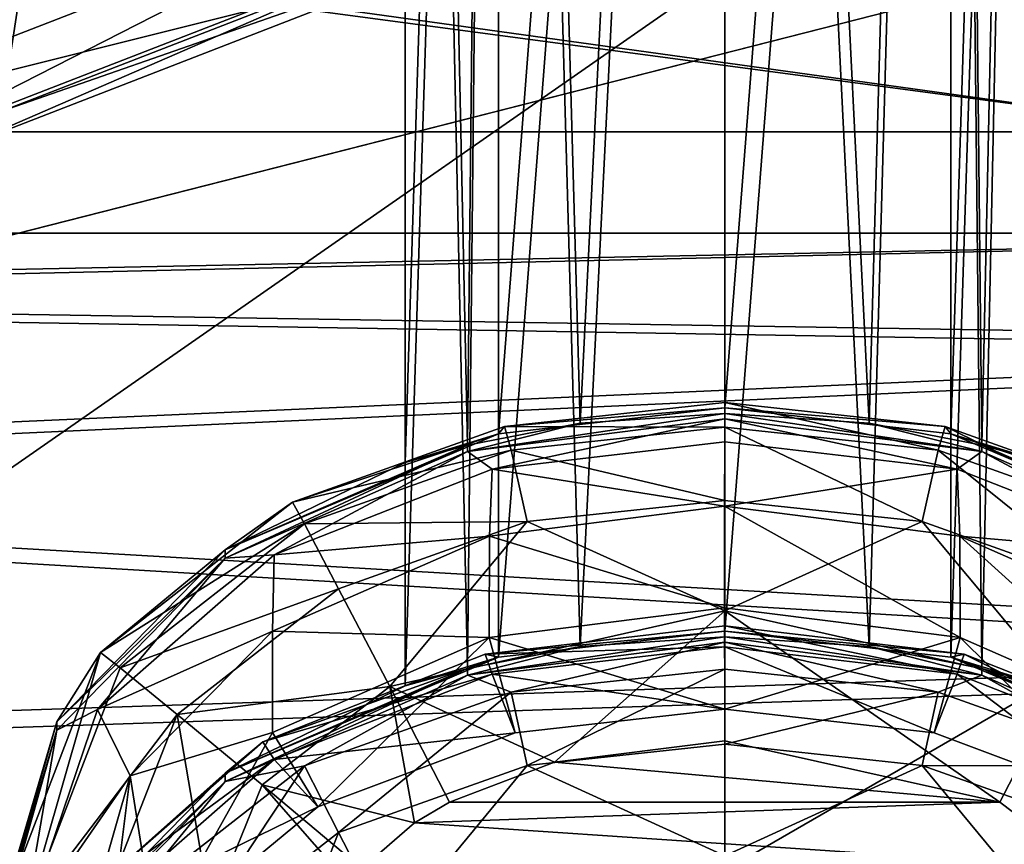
# Model space of a CAD drawing. Header units: metres. Extents: x -1004 to 0, y -808 to 0.
# Tile 35 of 139: x -777 to -754, y -142 to -123. Entities that reach past the tile are written whole.
import ezdxf

# ---------------------------------------------------------------- set-up
doc = ezdxf.new("R2010")
doc.units = ezdxf.units.M

msp = doc.modelspace()

# ---------------------------------------------------------------- linework, layer by layer
at = {"layer": 'top'}
for points in [[(-827.123901, -122.588264, 1277.184814), (-809.844666, -122.739594, 1277.226074), (-775.667236, -73.037552, 1278.610596)], [(-809.844666, -122.739594, 1277.226074), (-767.909729, -75.113495, 1278.576782), (-775.667236, -73.037552, 1278.610596)], [(-809.844666, -122.739594, 1277.226074), (-792.302734, -121.102142, 1277.314697), (-767.909729, -75.113495, 1278.576782)]]:
    msp.add_3dface(points, dxfattribs=at)
at = {"layer": 'top0123411'}
for points in [[(-787.024658, -763.271118, 90), (-994.037292, -10, 90), (-533.424561, -638.481384, 90)], [(-994.037292, -10, 90), (-526.238708, -632.856445, 90), (-533.424561, -638.481384, 90)], [(-10, -10, 90), (-502.018646, -625.846375, 90), (-994.037292, -10, 90)], [(-502.018646, -625.846375, 90), (-510.034576, -626.560547, 90), (-994.037292, -10, 90)], [(-994.037292, -10, 90), (-510.034576, -626.560547, 90), (-518.256042, -628.853394, 90)], [(-518.256042, -628.853394, 90), (-526.238708, -632.856445, 90), (-994.037292, -10, 90)], [(-742.780518, -72.276802, 118.761467), (-792.152649, -69.16246, 118.815826), (-933.835571, -166.467499, 117.117363)], [(-693.123474, -74.838211, 118.716751), (-742.780518, -72.276802, 118.761467), (-936.402649, -207.471207, 116.401634)], [(-936.402649, -207.471207, 116.401634), (-742.780518, -72.276802, 118.761467), (-933.835571, -166.467499, 117.117363)], [(-938.29071, -245.358398, 115.740311), (-646.118347, -76.727219, 118.683784), (-693.123474, -74.838211, 118.716751)], [(-938.29071, -245.358398, 115.740311), (-693.123474, -74.838211, 118.716751), (-936.402649, -207.471207, 116.401634)], [(-597.805054, -78.120209, 118.65947), (-646.118347, -76.727219, 118.683784), (-938.29071, -245.358398, 115.740311)], [(-939.738831, -283.879303, 115.067932), (-940.71405, -322.342346, 114.396553), (-597.805054, -78.120209, 118.65947)], [(-940.71405, -322.342346, 114.396553), (-513.875122, -606.131226, 109.443001), (-597.805054, -78.120209, 118.65947)], [(-939.738831, -283.879303, 115.067932), (-597.805054, -78.120209, 118.65947), (-938.29071, -245.358398, 115.740311)]]:
    msp.add_3dface(points, dxfattribs=at)
at = {"layer": 'top0123412'}
for points in [[(-502.018646, -55.05748, 2077.158447), (-932.125671, -108.299606, 2112.649414), (-918.452148, -133.331024, 2129.335449)], [(-918.452148, -133.331024, 2129.335449), (-901.793396, -155.042709, 2143.80835), (-502.018646, -55.05748, 2077.158447)], [(-901.793396, -155.042709, 2143.80835), (-820.791748, -194.333847, 2169.999756), (-502.018646, -55.05748, 2077.158447)], [(-502.018646, -55.05748, 2077.158447), (-820.791748, -194.333847, 2169.999756), (-502.018646, -194.333847, 2169.999756)], [(-914.9198, -137.676178, 2128.745361), (-928.7276, -113.098167, 2112.361572), (-502.018646, -57.672649, 2075.415039)], [(-502.018646, -57.672649, 2075.415039), (-898.363892, -158.604187, 2142.695801), (-914.9198, -137.676178, 2128.745361)], [(-820.791748, -195.279739, 2167.143799), (-898.363892, -158.604187, 2142.695801), (-502.018646, -57.672649, 2075.415039)], [(-502.018646, -195.279739, 2167.143799), (-820.791748, -195.279739, 2167.143799), (-502.018646, -57.672649, 2075.415039)]]:
    msp.add_3dface(points, dxfattribs=at)
at = {"layer": 'top0123413'}
for points in [[(-782.871521, -123.047249, 855.227539), (-784.005432, -120.809364, 854.85553), (-769.376038, -115.139603, 846.469543)], [(-768.31427, -117.405441, 846.882874), (-782.871521, -123.047249, 855.227539), (-769.376038, -115.139603, 846.469543)], [(-781.39093, -124.763351, 856.36554), (-782.871521, -123.047249, 855.227539), (-768.31427, -117.405441, 846.882874)], [(-767.054321, -119.207047, 848.147339), (-781.39093, -124.763351, 856.36554), (-768.31427, -117.405441, 846.882874)], [(-779.789063, -125.696411, 858.096313), (-781.39093, -124.763351, 856.36554), (-767.054321, -119.207047, 848.147339)], [(-765.787964, -120.270157, 850.070435), (-779.789063, -125.696411, 858.096313), (-767.054321, -119.207047, 848.147339)], [(-777.178223, -124.786034, 862.231995), (-763.978943, -119.67054, 854.665771), (-776.56842, -120.849403, 865.212036)], [(-763.978943, -119.67054, 854.665771), (-777.178223, -124.786034, 862.231995), (-764.708069, -120.432915, 852.359436)], [(-779.789063, -125.696411, 858.096313), (-765.787964, -120.270157, 850.070435), (-778.309753, -125.704376, 860.156311)], [(-778.309753, -125.704376, 860.156311), (-765.787964, -120.270157, 850.070435), (-764.708069, -120.432915, 852.359436)], [(-764.708069, -120.432915, 852.359436), (-777.178223, -124.786034, 862.231995), (-778.309753, -125.704376, 860.156311)], [(-782.322876, -123.079597, 869.78894), (-776.56842, -120.849403, 865.212036), (-782.897583, -120.645187, 870.207947)], [(-782.322876, -123.079597, 869.78894), (-777.178223, -124.786034, 862.231995), (-776.56842, -120.849403, 865.212036)]]:
    msp.add_3dface(points, dxfattribs=at)
at = {"layer": 'top0123414'}
for points in [[(-760.21582, -131.741089, 1316.990356), (-765.520386, -132.349716, 1319.183105), (-760.21582, -63.743683, 1317.58374)], [(-765.520386, -132.349716, 1319.183105), (-765.519165, -63.762852, 1319.780396), (-760.21582, -63.743683, 1317.58374)], [(-760.21582, -131.741089, 1316.990356), (-760.21582, -63.743683, 1317.58374), (-754.912537, -63.762852, 1319.780396)], [(-765.520386, -132.349716, 1319.183105), (-767.71582, -133.018692, 1324.479492), (-765.519165, -63.762852, 1319.780396)], [(-767.71582, -133.018692, 1324.479492), (-767.71582, -63.809132, 1325.083496), (-765.519165, -63.762852, 1319.780396)], [(-765.519165, -63.855412, 1330.386597), (-767.71582, -63.809132, 1325.083496), (-766.24707, -132.613617, 1328.941284)], [(-767.71582, -63.809132, 1325.083496), (-767.71582, -133.018692, 1324.479492), (-766.24707, -132.613617, 1328.941284)], [(-765.519165, -63.855412, 1330.386597), (-766.24707, -132.613617, 1328.941284), (-763.606689, -132.102036, 1331.17749)], [(-760.21582, -63.87458, 1332.583252), (-765.519165, -63.855412, 1330.386597), (-763.606689, -132.102036, 1331.17749)], [(-760.21582, -63.87458, 1332.583252), (-763.606689, -132.102036, 1331.17749), (-760.21582, -131.871994, 1331.989868)], [(-754.911255, -132.349716, 1319.183105), (-760.21582, -131.741089, 1316.990356), (-754.912537, -63.762852, 1319.780396)], [(-754.912537, -63.855412, 1330.386597), (-760.21582, -63.87458, 1332.583252), (-756.824951, -132.102066, 1331.17749)], [(-756.824951, -132.102066, 1331.17749), (-760.21582, -63.87458, 1332.583252), (-760.21582, -131.871994, 1331.989868)], [(-754.18457, -132.613617, 1328.941162), (-754.912537, -63.855412, 1330.386597), (-756.824951, -132.102066, 1331.17749)], [(-754.911255, -132.349716, 1319.183105), (-754.912537, -63.762852, 1319.780396), (-752.71582, -63.809132, 1325.083496)], [(-752.71582, -63.809132, 1325.083496), (-754.912537, -63.855412, 1330.386597), (-754.18457, -132.613617, 1328.941162)], [(-752.71582, -133.018692, 1324.479492), (-754.911255, -132.349716, 1319.183105), (-752.71582, -63.809132, 1325.083496)], [(-752.71582, -133.018692, 1324.479492), (-752.71582, -63.809132, 1325.083496), (-754.18457, -132.613617, 1328.941162)], [(-765.520386, -137.585632, 1919.160278), (-767.71582, -138.254608, 1924.456665), (-765.519165, -68.998772, 1919.757568)], [(-767.71582, -138.254608, 1924.456665), (-767.71582, -69.045052, 1925.060669), (-765.519165, -68.998772, 1919.757568)], [(-765.519165, -69.091331, 1930.36377), (-767.71582, -69.045052, 1925.060669), (-766.24707, -137.849533, 1928.918457)], [(-767.71582, -69.045052, 1925.060669), (-767.71582, -138.254608, 1924.456665), (-766.24707, -137.849533, 1928.918457)], [(-760.21582, -136.97702, 1916.967529), (-765.520386, -137.585632, 1919.160278), (-760.21582, -68.979607, 1917.560913)], [(-765.520386, -137.585632, 1919.160278), (-765.519165, -68.998772, 1919.757568), (-760.21582, -68.979607, 1917.560913)], [(-760.21582, -136.97702, 1916.967529), (-760.21582, -68.979607, 1917.560913), (-754.912537, -68.998772, 1919.757568)], [(-754.911255, -137.585632, 1919.160278), (-760.21582, -136.97702, 1916.967529), (-754.912537, -68.998772, 1919.757568)], [(-754.911255, -137.585632, 1919.160278), (-754.912537, -68.998772, 1919.757568), (-752.71582, -69.045052, 1925.060669)], [(-752.71582, -69.045052, 1925.060669), (-754.912537, -69.091331, 1930.36377), (-754.18457, -137.849548, 1928.918335)], [(-752.71582, -138.254608, 1924.456665), (-754.911255, -137.585632, 1919.160278), (-752.71582, -69.045052, 1925.060669)], [(-752.71582, -138.254608, 1924.456665), (-752.71582, -69.045052, 1925.060669), (-754.18457, -137.849548, 1928.918335)], [(-765.519165, -69.091331, 1930.36377), (-766.24707, -137.849533, 1928.918457), (-763.606689, -137.337952, 1931.154663)], [(-760.21582, -69.110504, 1932.560425), (-765.519165, -69.091331, 1930.36377), (-763.606689, -137.337952, 1931.154663)], [(-760.21582, -69.110504, 1932.560425), (-763.606689, -137.337952, 1931.154663), (-760.21582, -137.10791, 1931.966919)], [(-754.912537, -69.091331, 1930.36377), (-760.21582, -69.110504, 1932.560425), (-756.824951, -137.337982, 1931.154541)], [(-756.824951, -137.337982, 1931.154541), (-760.21582, -69.110504, 1932.560425), (-760.21582, -137.10791, 1931.966919)], [(-754.18457, -137.849548, 1928.918335), (-754.912537, -69.091331, 1930.36377), (-756.824951, -137.337982, 1931.154541)], [(-760.21582, -131.614563, 1302.490967), (-760.21582, -132.193939, 1299.431274), (-765.385437, -132.173615, 1302.486084)], [(-760.21582, -131.741089, 1316.990356), (-760.21582, -131.614563, 1302.490967), (-765.385437, -132.173615, 1302.486084)], [(-755.046265, -132.173615, 1302.486084), (-755.206726, -132.732224, 1299.426636), (-760.21582, -131.614563, 1302.490967)], [(-755.206726, -132.732224, 1299.426636), (-760.21582, -132.193939, 1299.431274), (-760.21582, -131.614563, 1302.490967)], [(-755.046265, -132.173615, 1302.486084), (-760.21582, -131.614563, 1302.490967), (-760.21582, -131.741089, 1316.990356)], [(-763.606689, -132.102036, 1331.17749), (-766.24762, -132.76683, 1346.482544), (-760.21582, -131.871994, 1331.989868)], [(-766.24762, -132.76683, 1346.482544), (-760.21582, -131.99852, 1346.489258), (-760.21582, -131.871994, 1331.989868)], [(-760.21582, -131.741089, 1316.990356), (-765.385437, -132.173615, 1302.486084), (-765.520386, -132.349716, 1319.183105)], [(-754.911255, -132.349716, 1319.183105), (-755.046265, -132.173615, 1302.486084), (-760.21582, -131.741089, 1316.990356)], [(-754.184021, -132.76683, 1346.482544), (-756.824951, -132.102066, 1331.17749), (-760.21582, -131.871994, 1331.989868)], [(-760.21582, -131.871994, 1331.989868), (-760.21582, -131.99852, 1346.489258), (-754.184021, -132.76683, 1346.482544)], [(-760.21582, -131.99852, 1346.489258), (-766.24762, -132.76683, 1346.482544), (-765.674255, -133.179413, 1349.307617)], [(-763.606689, -132.102036, 1331.17749), (-766.24707, -132.613617, 1328.941284), (-766.24762, -132.76683, 1346.482544)], [(-760.216431, -132.539917, 1349.313232), (-760.21582, -131.99852, 1346.489258), (-765.674255, -133.179413, 1349.307617)], [(-760.21582, -131.99852, 1346.489258), (-760.216431, -132.539917, 1349.313232), (-754.758606, -133.179123, 1349.307617)], [(-754.184021, -132.76683, 1346.482544), (-760.21582, -131.99852, 1346.489258), (-754.758606, -133.179123, 1349.307617)], [(-754.18457, -132.613617, 1328.941162), (-756.824951, -132.102066, 1331.17749), (-754.184021, -132.76683, 1346.482544)], [(-765.520386, -132.349716, 1319.183105), (-770.355835, -133.950775, 1302.470581), (-771.931396, -135.070938, 1324.46167)], [(-771.931396, -135.070938, 1324.46167), (-767.71582, -133.018692, 1324.479492), (-765.520386, -132.349716, 1319.183105)], [(-765.385437, -132.173615, 1302.486084), (-765.224976, -132.732224, 1299.426636), (-770.355835, -133.950775, 1302.470581)], [(-765.385437, -132.173615, 1302.486084), (-770.355835, -133.950775, 1302.470581), (-765.520386, -132.349716, 1319.183105)], [(-760.21582, -132.193939, 1299.431274), (-765.224976, -132.732224, 1299.426636), (-765.385437, -132.173615, 1302.486084)], [(-760.21582, -132.193939, 1299.431274), (-760.21582, -133.908249, 1296.813843), (-765.224976, -132.732224, 1299.426636)], [(-755.206726, -132.732224, 1299.426636), (-755.580688, -134.405792, 1296.809448), (-760.21582, -132.193939, 1299.431274)], [(-755.580688, -134.405792, 1296.809448), (-760.21582, -133.908249, 1296.813843), (-760.21582, -132.193939, 1299.431274)], [(-750.357056, -134.460754, 1299.411499), (-755.206726, -132.732224, 1299.426636), (-755.046265, -132.173615, 1302.486084)], [(-750.075806, -133.95076, 1302.470581), (-750.357056, -134.460754, 1299.411499), (-755.046265, -132.173615, 1302.486084)], [(-750.075806, -133.95076, 1302.470581), (-755.046265, -132.173615, 1302.486084), (-754.911255, -132.349716, 1319.183105)], [(-748.500305, -135.070953, 1324.46167), (-750.075806, -133.95076, 1302.470581), (-754.911255, -132.349716, 1319.183105)], [(-754.911255, -132.349716, 1319.183105), (-752.71582, -133.018692, 1324.479492), (-748.500305, -135.070953, 1324.46167)], [(-760.216431, -132.539917, 1349.313232), (-765.674255, -133.179413, 1349.307617), (-760.216614, -134.044571, 1351.763062)], [(-754.758606, -133.179123, 1349.307617), (-760.216431, -132.539917, 1349.313232), (-760.216614, -134.044571, 1351.763062)], [(-766.24707, -132.613617, 1328.941284), (-771.931824, -135.263229, 1346.460815), (-766.24762, -132.76683, 1346.482544)], [(-771.931396, -135.070938, 1324.46167), (-771.931824, -135.263229, 1346.460815), (-766.24707, -132.613617, 1328.941284)], [(-766.24762, -132.76683, 1346.482544), (-771.931824, -135.263229, 1346.460815), (-770.786865, -135.184647, 1349.290161)], [(-767.71582, -133.018692, 1324.479492), (-771.931396, -135.070938, 1324.46167), (-766.24707, -132.613617, 1328.941284)], [(-765.674255, -133.179413, 1349.307617), (-766.24762, -132.76683, 1346.482544), (-770.786865, -135.184647, 1349.290161)], [(-765.224976, -132.732224, 1299.426636), (-770.074646, -134.460754, 1299.411499), (-770.355835, -133.950775, 1302.470581)], [(-765.224976, -132.732224, 1299.426636), (-764.851013, -134.405792, 1296.809448), (-770.074646, -134.460754, 1299.411499)], [(-760.21582, -133.908249, 1296.813843), (-764.851013, -134.405792, 1296.809448), (-765.224976, -132.732224, 1299.426636)], [(-751.157471, -135.979736, 1296.795776), (-755.580688, -134.405792, 1296.809448), (-755.206726, -132.732224, 1299.426636)], [(-750.357056, -134.460754, 1299.411499), (-751.157471, -135.979736, 1296.795776), (-755.206726, -132.732224, 1299.426636)], [(-754.184021, -132.76683, 1346.482544), (-754.758606, -133.179123, 1349.307617), (-749.645874, -135.184052, 1349.290161)], [(-752.71582, -133.018692, 1324.479492), (-754.18457, -132.613617, 1328.941162), (-748.500305, -135.070953, 1324.46167)], [(-754.18457, -132.613617, 1328.941162), (-748.499817, -135.263229, 1346.460815), (-748.500305, -135.070953, 1324.46167)], [(-748.499817, -135.263229, 1346.460815), (-754.18457, -132.613617, 1328.941162), (-754.184021, -132.76683, 1346.482544)], [(-748.499817, -135.263229, 1346.460815), (-754.184021, -132.76683, 1346.482544), (-749.645874, -135.184052, 1349.290161)], [(-765.674255, -133.179413, 1349.307617), (-770.786865, -135.184647, 1349.290161), (-765.737183, -134.746628, 1351.756958)], [(-760.216614, -134.044571, 1351.763062), (-765.674255, -133.179413, 1349.307617), (-765.737183, -134.746628, 1351.756958)], [(-754.758606, -133.179123, 1349.307617), (-760.216614, -134.044571, 1351.763062), (-754.696289, -134.746262, 1351.756958)], [(-749.645874, -135.184052, 1349.290161), (-754.758606, -133.179123, 1349.307617), (-754.696289, -134.746262, 1351.756958)], [(-770.355835, -133.950775, 1302.470581), (-770.074646, -134.460754, 1299.411499), (-774.862915, -137.475449, 1302.439819)], [(-770.355835, -133.950775, 1302.470581), (-774.862915, -137.475449, 1302.439819), (-771.931396, -135.070938, 1324.46167)], [(-760.21582, -136.495377, 1295.054077), (-764.851013, -134.405792, 1296.809448), (-760.21582, -133.908249, 1296.813843)], [(-755.580688, -134.405792, 1296.809448), (-760.21582, -136.495377, 1295.054077), (-760.21582, -133.908249, 1296.813843)], [(-760.216614, -134.044571, 1351.763062), (-765.737183, -134.746628, 1351.756958), (-760.216614, -136.424423, 1624.461182)], [(-754.696289, -134.746262, 1351.756958), (-760.216614, -134.044571, 1351.763062), (-754.695007, -137.126358, 1624.455078)], [(-754.695007, -137.126358, 1624.455078), (-760.216614, -134.044571, 1351.763062), (-760.216614, -136.424423, 1624.461182)], [(-764.851013, -134.405792, 1296.809448), (-769.274231, -135.979736, 1296.795776), (-770.074646, -134.460754, 1299.411499)], [(-769.274231, -135.979736, 1296.795776), (-764.851013, -134.405792, 1296.809448), (-768.075073, -138.274261, 1295.038574)], [(-764.851013, -134.405792, 1296.809448), (-760.21582, -136.495377, 1295.054077), (-768.075073, -138.274261, 1295.038574)], [(-752.356628, -138.274261, 1295.038574), (-760.21582, -136.495377, 1295.054077), (-755.580688, -134.405792, 1296.809448)], [(-751.157471, -135.979736, 1296.795776), (-752.356628, -138.274261, 1295.038574), (-755.580688, -134.405792, 1296.809448)], [(-770.074646, -134.460754, 1299.411499), (-774.39624, -137.835434, 1299.38208), (-774.862915, -137.475449, 1302.439819)], [(-770.074646, -134.460754, 1299.411499), (-769.274231, -135.979736, 1296.795776), (-774.39624, -137.835434, 1299.38208)], [(-765.737183, -134.746628, 1351.756958), (-770.82428, -136.974686, 1351.737549), (-765.738281, -137.126785, 1624.455078)], [(-765.737183, -134.746628, 1351.756958), (-770.786865, -135.184647, 1349.290161), (-770.82428, -136.974686, 1351.737549)], [(-760.216614, -136.424423, 1624.461182), (-765.737183, -134.746628, 1351.756958), (-765.738281, -137.126785, 1624.455078)], [(-749.609558, -139.353043, 1624.435669), (-749.608643, -136.973862, 1351.737549), (-754.696289, -134.746262, 1351.756958)], [(-749.609558, -139.353043, 1624.435669), (-754.696289, -134.746262, 1351.756958), (-754.695007, -137.126358, 1624.455078)], [(-749.645874, -135.184052, 1349.290161), (-754.696289, -134.746262, 1351.756958), (-749.608643, -136.973862, 1351.737549)], [(-771.931396, -135.070938, 1324.46167), (-775.882324, -139.104309, 1324.426392), (-771.931824, -135.263229, 1346.460815)], [(-771.931396, -135.070938, 1324.46167), (-774.862915, -137.475449, 1302.439819), (-775.882324, -139.104309, 1324.426392)], [(-775.882324, -139.104309, 1324.426392), (-775.882324, -139.296112, 1346.425537), (-771.931824, -135.263229, 1346.460815)], [(-771.931824, -135.263229, 1346.460815), (-775.882324, -139.296112, 1346.425537), (-774.930115, -138.811615, 1349.258423)], [(-770.786865, -135.184647, 1349.290161), (-774.930115, -138.811615, 1349.258423), (-770.82428, -136.974686, 1351.737549)], [(-770.786865, -135.184647, 1349.290161), (-771.931824, -135.263229, 1346.460815), (-774.930115, -138.811615, 1349.258423)], [(-769.274231, -135.979736, 1296.795776), (-773.062012, -138.925186, 1296.77002), (-774.39624, -137.835434, 1299.38208)], [(-769.274231, -135.979736, 1296.795776), (-768.075073, -138.274261, 1295.038574), (-773.062012, -138.925186, 1296.77002)], [(-760.21582, -136.495377, 1295.054077), (-764.206116, -140.047913, 1294.416992), (-768.075073, -138.274261, 1295.038574)], [(-765.738281, -137.126785, 1624.455078), (-760.216431, -138.804169, 1897.159302), (-760.216614, -136.424423, 1624.461182)], [(-760.21582, -139.544434, 1294.421387), (-764.206116, -140.047913, 1294.416992), (-760.21582, -136.495377, 1295.054077)], [(-760.216431, -138.804169, 1897.159302), (-754.695007, -137.126358, 1624.455078), (-760.216614, -136.424423, 1624.461182)], [(-753.757141, -140.983414, 1294.408936), (-760.21582, -136.495377, 1295.054077), (-752.356628, -138.274261, 1295.038574)], [(-753.757141, -140.983414, 1294.408936), (-760.21582, -139.544434, 1294.421387), (-760.21582, -136.495377, 1295.054077)], [(-770.82428, -136.974686, 1351.737549), (-774.930115, -138.811615, 1349.258423), (-774.162231, -140.362686, 1351.708008)], [(-770.82428, -136.974686, 1351.737549), (-774.162231, -140.362686, 1351.708008), (-770.823425, -139.353882, 1624.435669)], [(-765.738281, -137.126785, 1624.455078), (-770.82428, -136.974686, 1351.737549), (-770.823425, -139.353882, 1624.435669)], [(-760.216431, -136.850479, 1902.46814), (-760.216431, -137.342499, 1899.635132), (-765.832397, -137.513489, 1902.46228)], [(-760.21582, -136.97702, 1916.967529), (-760.216431, -136.850479, 1902.46814), (-765.832397, -137.513489, 1902.46228)], [(-760.21582, -136.97702, 1916.967529), (-765.832397, -137.513489, 1902.46228), (-765.520386, -137.585632, 1919.160278)], [(-754.600464, -137.513199, 1902.46228), (-754.758606, -137.98172, 1899.629639), (-760.216431, -136.850479, 1902.46814)], [(-754.758606, -137.98172, 1899.629639), (-760.216431, -137.342499, 1899.635132), (-760.216431, -136.850479, 1902.46814)], [(-754.600464, -137.513199, 1902.46228), (-760.216431, -136.850479, 1902.46814), (-760.21582, -136.97702, 1916.967529)], [(-754.911255, -137.585632, 1919.160278), (-754.600464, -137.513199, 1902.46228), (-760.21582, -136.97702, 1916.967529)], [(-769.761536, -141.090286, 1897.139404), (-765.738281, -137.126785, 1624.455078), (-770.823425, -139.353882, 1624.435669)], [(-769.761536, -141.090286, 1897.139404), (-765.132996, -139.356644, 1897.154541), (-765.738281, -137.126785, 1624.455078)], [(-763.606689, -137.337952, 1931.154663), (-766.24762, -138.002747, 1946.459717), (-760.21582, -137.10791, 1931.966919)], [(-766.24762, -138.002747, 1946.459717), (-760.21582, -137.234451, 1946.466431), (-760.21582, -137.10791, 1931.966919)], [(-765.132996, -139.356644, 1897.154541), (-760.216431, -138.804169, 1897.159302), (-765.738281, -137.126785, 1624.455078)], [(-760.216431, -138.804169, 1897.159302), (-755.299805, -139.356461, 1897.154541), (-754.695007, -137.126358, 1624.455078)], [(-754.184021, -138.002747, 1946.459717), (-756.824951, -137.337982, 1931.154541), (-760.21582, -137.10791, 1931.966919)], [(-760.21582, -137.10791, 1931.966919), (-760.21582, -137.234451, 1946.466431), (-754.184021, -138.002747, 1946.459717)], [(-755.299805, -139.356461, 1897.154541), (-750.671204, -141.089813, 1897.139404), (-754.695007, -137.126358, 1624.455078)], [(-754.695007, -137.126358, 1624.455078), (-750.671204, -141.089813, 1897.139404), (-749.609558, -139.353043, 1624.435669)], [(-765.224976, -138.405411, 1949.510742), (-760.21582, -137.234451, 1946.466431), (-766.24762, -138.002747, 1946.459717)], [(-763.606689, -137.337952, 1931.154663), (-766.24707, -137.849533, 1928.918457), (-766.24762, -138.002747, 1946.459717)], [(-760.216431, -137.342499, 1899.635132), (-765.674255, -137.981995, 1899.629517), (-765.832397, -137.513489, 1902.46228)], [(-760.216431, -137.342499, 1899.635132), (-760.216431, -138.804169, 1897.159302), (-765.674255, -137.981995, 1899.629517)], [(-760.21582, -137.867142, 1949.515503), (-760.21582, -137.234451, 1946.466431), (-765.224976, -138.405411, 1949.510742)], [(-754.758606, -137.98172, 1899.629639), (-755.299805, -139.356461, 1897.154541), (-760.216431, -137.342499, 1899.635132)], [(-755.299805, -139.356461, 1897.154541), (-760.216431, -138.804169, 1897.159302), (-760.216431, -137.342499, 1899.635132)], [(-754.184021, -138.002747, 1946.459717), (-760.21582, -137.234451, 1946.466431), (-755.206726, -138.405411, 1949.510742)], [(-760.21582, -137.234451, 1946.466431), (-760.21582, -137.867142, 1949.515503), (-755.206726, -138.405411, 1949.510742)], [(-754.18457, -137.849548, 1928.918335), (-756.824951, -137.337982, 1931.154541), (-754.184021, -138.002747, 1946.459717)], [(-776.60968, -143.587448, 1299.331665), (-777.21582, -143.614105, 1302.38623), (-774.862915, -137.475449, 1302.439819)], [(-774.862915, -137.475449, 1302.439819), (-777.21582, -143.614105, 1302.38623), (-775.882324, -139.104309, 1324.426392)], [(-774.862915, -137.475449, 1302.439819), (-774.39624, -137.835434, 1299.38208), (-776.60968, -143.587448, 1299.331665)], [(-765.520386, -137.585632, 1919.160278), (-771.051514, -139.568192, 1902.444336), (-771.931396, -140.30687, 1924.438721)], [(-771.931396, -140.30687, 1924.438721), (-767.71582, -138.254608, 1924.456665), (-765.520386, -137.585632, 1919.160278)], [(-765.832397, -137.513489, 1902.46228), (-765.674255, -137.981995, 1899.629517), (-771.051514, -139.568192, 1902.444336)], [(-765.832397, -137.513489, 1902.46228), (-771.051514, -139.568192, 1902.444336), (-765.520386, -137.585632, 1919.160278)], [(-749.381287, -139.567566, 1902.444336), (-754.600464, -137.513199, 1902.46228), (-754.911255, -137.585632, 1919.160278)], [(-748.500305, -140.30687, 1924.438721), (-749.381287, -139.567566, 1902.444336), (-754.911255, -137.585632, 1919.160278)], [(-754.911255, -137.585632, 1919.160278), (-752.71582, -138.254608, 1924.456665), (-748.500305, -140.30687, 1924.438721)], [(-749.645874, -139.986633, 1899.612061), (-754.758606, -137.98172, 1899.629639), (-754.600464, -137.513199, 1902.46228)], [(-749.381287, -139.567566, 1902.444336), (-749.645874, -139.986633, 1899.612061), (-754.600464, -137.513199, 1902.46228)], [(-774.39624, -137.835434, 1299.38208), (-773.062012, -138.925186, 1296.77002), (-776.60968, -143.587448, 1299.331665)], [(-766.24707, -137.849533, 1928.918457), (-771.931824, -140.499161, 1946.437988), (-766.24762, -138.002747, 1946.459717)], [(-771.931396, -140.30687, 1924.438721), (-771.931824, -140.499161, 1946.437988), (-766.24707, -137.849533, 1928.918457)], [(-767.71582, -138.254608, 1924.456665), (-771.931396, -140.30687, 1924.438721), (-766.24707, -137.849533, 1928.918457)], [(-764.851013, -140.124405, 1952.098267), (-760.21582, -137.867142, 1949.515503), (-765.224976, -138.405411, 1949.510742)], [(-760.21582, -139.626862, 1952.102661), (-760.21582, -137.867142, 1949.515503), (-764.851013, -140.124405, 1952.098267)], [(-755.206726, -138.405411, 1949.510742), (-760.21582, -137.867142, 1949.515503), (-760.21582, -139.626862, 1952.102661)], [(-752.71582, -138.254608, 1924.456665), (-754.18457, -137.849548, 1928.918335), (-748.500305, -140.30687, 1924.438721)], [(-754.18457, -137.849548, 1928.918335), (-748.499817, -140.499161, 1946.437988), (-748.500305, -140.30687, 1924.438721)], [(-748.499817, -140.499161, 1946.437988), (-754.18457, -137.849548, 1928.918335), (-754.184021, -138.002747, 1946.459717)], [(-766.24762, -138.002747, 1946.459717), (-771.931824, -140.499161, 1946.437988), (-770.074646, -140.133942, 1949.495728)], [(-765.674255, -137.981995, 1899.629517), (-770.786865, -139.987228, 1899.612061), (-771.051514, -139.568192, 1902.444336)], [(-765.674255, -137.981995, 1899.629517), (-765.132996, -139.356644, 1897.154541), (-770.786865, -139.987228, 1899.612061)], [(-765.224976, -138.405411, 1949.510742), (-766.24762, -138.002747, 1946.459717), (-770.074646, -140.133942, 1949.495728)], [(-760.216431, -138.804169, 1897.159302), (-765.132996, -139.356644, 1897.154541), (-765.674255, -137.981995, 1899.629517)], [(-750.671204, -141.089813, 1897.139404), (-755.299805, -139.356461, 1897.154541), (-754.758606, -137.98172, 1899.629639)], [(-754.184021, -138.002747, 1946.459717), (-755.206726, -138.405411, 1949.510742), (-750.357056, -140.133942, 1949.495728)], [(-749.645874, -139.986633, 1899.612061), (-750.671204, -141.089813, 1897.139404), (-754.758606, -137.98172, 1899.629639)], [(-748.499817, -140.499161, 1946.437988), (-754.184021, -138.002747, 1946.459717), (-750.357056, -140.133942, 1949.495728)], [(-773.062012, -138.925186, 1296.77002), (-768.075073, -138.274261, 1295.038574), (-771.06311, -140.57666, 1295.018433)], [(-768.075073, -138.274261, 1295.038574), (-767.494202, -141.465607, 1294.404663), (-771.06311, -140.57666, 1295.018433)], [(-764.206116, -140.047913, 1294.416992), (-766.674561, -140.983414, 1294.408936), (-768.075073, -138.274261, 1295.038574)], [(-768.075073, -138.274261, 1295.038574), (-766.674561, -140.983414, 1294.408936), (-767.494202, -141.465607, 1294.404663)], [(-751.714233, -142.527359, 1294.395386), (-753.757141, -140.983414, 1294.408936), (-752.356628, -138.274261, 1295.038574)], [(-769.274231, -141.698364, 1952.084595), (-765.224976, -138.405411, 1949.510742), (-770.074646, -140.133942, 1949.495728)], [(-769.274231, -141.698364, 1952.084595), (-764.851013, -140.124405, 1952.098267), (-765.224976, -138.405411, 1949.510742)], [(-755.206726, -138.405411, 1949.510742), (-760.21582, -139.626862, 1952.102661), (-755.580688, -140.124405, 1952.098267)], [(-750.357056, -140.133942, 1949.495728), (-755.206726, -138.405411, 1949.510742), (-755.580688, -140.124405, 1952.098267)], [(-774.930115, -138.811615, 1349.258423), (-776.699097, -144.022751, 1349.213013), (-774.162231, -140.362686, 1351.708008)], [(-774.930115, -138.811615, 1349.258423), (-775.882324, -139.296112, 1346.425537), (-776.699097, -144.022751, 1349.213013)], [(-776.60968, -143.587448, 1299.331665), (-773.062012, -138.925186, 1296.77002), (-774.872681, -143.564743, 1296.729614)], [(-773.062012, -138.925186, 1296.77002), (-772.270569, -143.549576, 1294.992676), (-774.872681, -143.564743, 1296.729614)], [(-772.270569, -143.549576, 1294.992676), (-773.062012, -138.925186, 1296.77002), (-771.06311, -140.57666, 1295.018433)], [(-775.882324, -139.104309, 1324.426392), (-777.21582, -143.806091, 1324.385376), (-775.882324, -139.296112, 1346.425537)], [(-775.882324, -139.104309, 1324.426392), (-777.21582, -143.614105, 1302.38623), (-777.21582, -143.806091, 1324.385376)], [(-777.21582, -143.806091, 1324.385376), (-777.21582, -143.998062, 1346.384521), (-775.882324, -139.296112, 1346.425537)], [(-775.882324, -139.296112, 1346.425537), (-777.21582, -143.998062, 1346.384521), (-776.699097, -144.022751, 1349.213013)], [(-770.823425, -139.353882, 1624.435669), (-774.162231, -140.362686, 1351.708008), (-773.554382, -144.229538, 1897.111938)], [(-773.554382, -144.229538, 1897.111938), (-769.761536, -141.090286, 1897.139404), (-770.823425, -139.353882, 1624.435669)], [(-765.132996, -139.356644, 1897.154541), (-769.761536, -141.090286, 1897.139404), (-770.786865, -139.987228, 1899.612061)], [(-771.051514, -139.568192, 1902.444336), (-770.786865, -139.987228, 1899.612061), (-775.358948, -143.350433, 1902.411377)], [(-771.051514, -139.568192, 1902.444336), (-775.358948, -143.350433, 1902.411377), (-771.931396, -140.30687, 1924.438721)], [(-760.21582, -142.244308, 1953.816895), (-760.21582, -139.626862, 1952.102661), (-764.851013, -140.124405, 1952.098267)], [(-764.206116, -140.047913, 1294.416992), (-760.21582, -139.544434, 1294.421387), (-753.757141, -140.983414, 1294.408936)], [(-755.580688, -140.124405, 1952.098267), (-760.21582, -139.626862, 1952.102661), (-760.21582, -142.244308, 1953.816895)], [(-770.786865, -139.987228, 1899.612061), (-774.930115, -143.614197, 1899.580444), (-775.358948, -143.350433, 1902.411377)], [(-770.786865, -139.987228, 1899.612061), (-769.761536, -141.090286, 1897.139404), (-774.930115, -143.614197, 1899.580444)], [(-770.074646, -140.133942, 1949.495728), (-771.931824, -140.499161, 1946.437988), (-774.39624, -143.508636, 1949.466309)], [(-770.074646, -140.133942, 1949.495728), (-774.39624, -143.508636, 1949.466309), (-773.062012, -144.643799, 1952.058838)], [(-773.062012, -144.643799, 1952.058838), (-769.274231, -141.698364, 1952.084595), (-770.074646, -140.133942, 1949.495728)], [(-768.075073, -144.023193, 1953.801392), (-764.851013, -140.124405, 1952.098267), (-769.274231, -141.698364, 1952.084595)], [(-768.075073, -144.023193, 1953.801392), (-760.21582, -142.244308, 1953.816895), (-764.851013, -140.124405, 1952.098267)], [(-753.757141, -140.983414, 1294.408936), (-766.674561, -140.983414, 1294.408936), (-764.206116, -140.047913, 1294.416992)], [(-752.356628, -144.023209, 1953.801392), (-755.580688, -140.124405, 1952.098267), (-760.21582, -142.244308, 1953.816895)], [(-751.157471, -141.698364, 1952.084595), (-755.580688, -140.124405, 1952.098267), (-752.356628, -144.023209, 1953.801392)], [(-750.357056, -140.133942, 1949.495728), (-755.580688, -140.124405, 1952.098267), (-751.157471, -141.698364, 1952.084595)], [(-774.162231, -140.362686, 1351.708008), (-776.699097, -144.022751, 1349.213013), (-775.21582, -144.04425, 1351.675903)], [(-771.931396, -140.30687, 1924.438721), (-775.882324, -144.340225, 1924.403564), (-771.931824, -140.499161, 1946.437988)], [(-771.931396, -140.30687, 1924.438721), (-775.358948, -143.350433, 1902.411377), (-775.882324, -144.340225, 1924.403564)], [(-774.162231, -140.362686, 1351.708008), (-775.21582, -148.803848, 1897.072021), (-773.554382, -144.229538, 1897.111938)], [(-774.162231, -140.362686, 1351.708008), (-775.21582, -144.04425, 1351.675903), (-775.21582, -148.803848, 1897.072021)], [(-775.882324, -144.340225, 1924.403564), (-775.882324, -144.532028, 1946.40271), (-771.931824, -140.499161, 1946.437988)], [(-771.931824, -140.499161, 1946.437988), (-775.882324, -144.532028, 1946.40271), (-774.39624, -143.508636, 1949.466309)], [(-772.270569, -143.549576, 1294.992676), (-771.06311, -140.57666, 1295.018433), (-769.003723, -142.92688, 1294.391968)], [(-767.494202, -141.465607, 1294.404663), (-768.72937, -142.541748, 1294.395264), (-771.06311, -140.57666, 1295.018433)], [(-771.06311, -140.57666, 1295.018433), (-768.72937, -142.541748, 1294.395264), (-769.003723, -142.92688, 1294.391968)], [(-769.761536, -141.090286, 1897.139404), (-773.554382, -144.229538, 1897.111938), (-774.930115, -143.614197, 1899.580444)], [(-751.714233, -142.527359, 1294.395386), (-767.494202, -141.465607, 1294.404663), (-753.757141, -140.983414, 1294.408936)], [(-767.494202, -141.465607, 1294.404663), (-766.674561, -140.983414, 1294.408936), (-753.757141, -140.983414, 1294.408936)], [(-751.714233, -142.527359, 1294.395386), (-768.72937, -142.541748, 1294.395264), (-767.494202, -141.465607, 1294.404663)], [(-771.06311, -146.325592, 1953.781372), (-769.274231, -141.698364, 1952.084595), (-773.062012, -144.643799, 1952.058838)], [(-771.06311, -146.325592, 1953.781372), (-768.075073, -144.023193, 1953.801392), (-769.274231, -141.698364, 1952.084595)]]:
    msp.add_3dface(points, dxfattribs=at)
at = {"layer": 'top0123424'}
for points in [[(-805.718384, -127.646996, 1764.590942), (-805.718384, -129.254532, 1772.227173), (-735.21582, -127.646996, 1764.590942)], [(-805.718384, -129.254532, 1772.227173), (-735.21582, -130.437485, 1774.560547), (-735.21582, -127.646996, 1764.590942)], [(-805.718384, -127.646996, 1764.590942), (-735.21582, -127.646996, 1764.590942), (-805.718384, -129.084244, 1756.920776)], [(-735.21582, -127.646996, 1764.590942), (-735.21582, -130.215164, 1754.561768), (-805.718384, -129.084244, 1756.920776)], [(-805.718384, -129.084244, 1756.920776), (-735.21582, -130.215164, 1754.561768), (-805.718384, -133.347336, 1750.384644)], [(-805.718384, -129.254532, 1772.227173), (-805.718384, -133.661789, 1778.666992), (-735.21582, -130.437485, 1774.560547)], [(-735.21582, -130.215164, 1754.561768), (-735.21582, -137.453842, 1747.1604), (-805.718384, -133.347336, 1750.384644)], [(-805.718384, -133.661789, 1778.666992), (-735.21582, -137.838913, 1781.799194), (-735.21582, -130.437485, 1774.560547)], [(-805.718384, -133.347336, 1750.384644), (-735.21582, -137.453842, 1747.1604), (-805.718384, -139.787186, 1745.977295)], [(-805.718384, -133.661789, 1778.666992), (-805.718384, -140.197998, 1782.930054), (-735.21582, -137.838913, 1781.799194)], [(-735.21582, -137.453842, 1747.1604), (-735.21582, -147.423447, 1744.369873), (-805.718384, -139.787186, 1745.977295)], [(-805.718384, -140.197998, 1782.930054), (-735.21582, -147.868073, 1784.367432), (-735.21582, -137.838913, 1781.799194)], [(-805.718384, -139.787186, 1745.977295), (-735.21582, -147.423447, 1744.369873), (-805.718384, -147.423447, 1744.369873)], [(-805.718384, -140.197998, 1782.930054), (-805.718384, -147.868088, 1784.36731), (-735.21582, -147.868073, 1784.367432)]]:
    msp.add_3dface(points, dxfattribs=at)
at = {"layer": 'top0123425'}
for points in [[(-793.527466, -125.266907, 446.294586), (-793.527466, -119.028557, 441.059998), (-748.527466, -125.267242, 446.294586)], [(-793.527466, -119.028557, 441.059998), (-748.527466, -119.028885, 441.059998), (-748.527466, -125.267242, 446.294586)], [(-793.527466, -125.266907, 446.294586), (-748.527466, -125.267242, 446.294586), (-793.527466, -119.266907, 461.26001)], [(-748.527466, -125.267242, 446.294586), (-748.527466, -119.267242, 461.26001), (-793.527466, -119.266907, 461.26001)]]:
    msp.add_3dface(points, dxfattribs=at)

doc.saveas('drawing.dxf')
